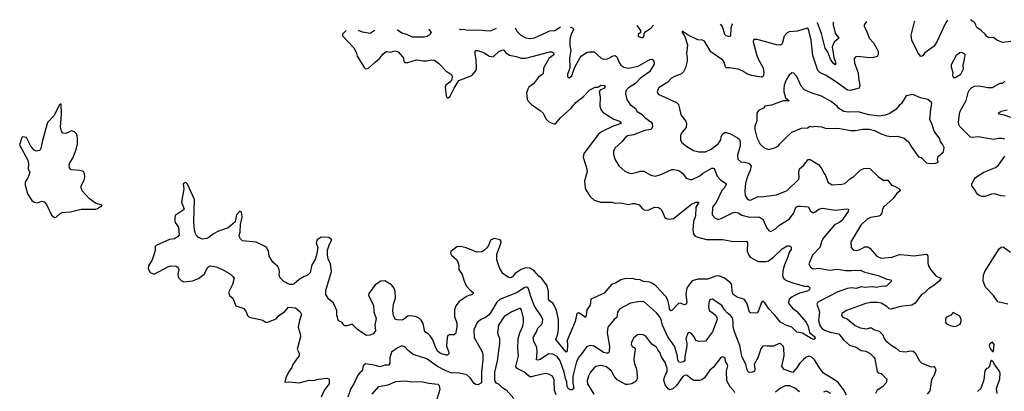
# Model space of a CAD drawing. Extents: x 2199565 to 2323334, y 894172 to 1018966.
# Tile 232 of 256: x 2200014 to 2210267, y 1013886 to 1017758. Entities that reach past the tile are written whole.
import ezdxf

# ---------------------------------------------------------------- set-up
doc = ezdxf.new("R2010")
doc.units = 0

msp = doc.modelspace()

# ---------------------------------------------------------------- linework, layer by layer
at = {"layer": '0CON10XD'}
for points in [[(2205174, 1017674), (2205195, 1017635), (2205234, 1017595), (2205285, 1017567), (2205330, 1017560), (2205375, 1017567), (2205535, 1017643), (2205585, 1017644), (2205644, 1017682)], [(2205745, 1017684), (2205775, 1017669), (2205782, 1017655), (2205756, 1017604), (2205743, 1017555), (2205742, 1017485), (2205752, 1017435), (2205739, 1017355), (2205743, 1017257), (2205718, 1017185), (2205718, 1017165), (2205735, 1017153), (2205765, 1017172), (2205790, 1017255), (2205850, 1017365), (2205865, 1017382), (2205925, 1017419), (2205945, 1017423), (2205995, 1017421), (2206065, 1017359), (2206095, 1017346), (2206135, 1017350), (2206195, 1017381), (2206215, 1017384), (2206231, 1017371), (2206255, 1017310), (2206275, 1017283), (2206305, 1017264), (2206355, 1017253), (2206455, 1017273), (2206575, 1017342), (2206596, 1017346), (2206610, 1017340), (2206622, 1017315), (2206620, 1017295), (2206571, 1017215), (2206475, 1017145), (2206425, 1017093), (2206352, 1017049), (2206327, 1017015), (2206321, 1016985), (2206338, 1016925), (2206371, 1016875), (2206425, 1016831), (2206445, 1016801), (2206495, 1016771), (2206525, 1016739), (2206587, 1016695), (2206601, 1016675), (2206603, 1016645), (2206596, 1016624), (2206586, 1016615), (2206525, 1016603), (2206405, 1016559), (2206343, 1016547), (2206317, 1016525), (2206285, 1016485), (2206210, 1016420), (2206198, 1016385), (2206196, 1016356), (2206212, 1016305), (2206253, 1016235), (2206315, 1016178), (2206355, 1016161), (2206385, 1016156), (2206435, 1016164), (2206475, 1016181), (2206515, 1016179), (2206585, 1016138), (2206632, 1016128), (2206685, 1016141), (2206805, 1016196), (2206825, 1016197), (2206865, 1016191), (2206889, 1016179), (2206915, 1016158), (2206955, 1016106), (2206995, 1016092), (2207015, 1016092), (2207095, 1016130), (2207125, 1016155), (2207220, 1016210), (2207235, 1016212), (2207246, 1016206), (2207277, 1016127), (2207315, 1016085), (2207362, 1016055), (2207369, 1016045), (2207353, 1016007), (2207325, 1015979), (2207266, 1015854), (2207227, 1015805), (2207226, 1015725), (2207254, 1015694), (2207281, 1015681), (2207295, 1015679), (2207320, 1015685), (2207435, 1015746), (2207465, 1015754), (2207495, 1015744), (2207535, 1015720), (2207615, 1015700), (2207708, 1015705), (2207751, 1015681), (2207795, 1015585), (2207818, 1015558), (2207835, 1015552), (2207885, 1015580), (2207918, 1015612), (2208025, 1015679), (2208072, 1015738), (2208095, 1015801), (2208115, 1015815), (2208145, 1015816), (2208227, 1015807), (2208247, 1015765), (2208275, 1015747), (2208295, 1015752), (2208334, 1015785), (2208375, 1015795), (2208505, 1015773), (2208627, 1015787), (2208643, 1015783), (2208642, 1015758), (2208575, 1015666), (2208555, 1015648), (2208500, 1015620), (2208384, 1015485), (2208368, 1015455), (2208345, 1015386), (2208269, 1015305), (2208230, 1015215), (2208248, 1015178), (2208275, 1015162), (2208335, 1015170), (2208445, 1015149), (2208525, 1015157), (2208615, 1015143), (2208674, 1015144), (2208765, 1015149), (2208815, 1015128), (2208955, 1015094), (2209045, 1015054), (2209086, 1015046), (2209092, 1015035), (2209045, 1014984), (2209025, 1014978), (2208995, 1014980), (2208935, 1014967), (2208895, 1014975), (2208815, 1014969), (2208775, 1014973), (2208725, 1014956), (2208675, 1014963), (2208635, 1014957), (2208535, 1014923), (2208324, 1014815), (2208314, 1014795), (2208341, 1014715), (2208331, 1014625), (2208351, 1014565), (2208369, 1014539), (2208394, 1014524), (2208455, 1014501), (2208505, 1014493), (2208545, 1014484), (2208592, 1014422), (2208655, 1014367), (2208725, 1014345), (2208775, 1014311), (2208825, 1014303), (2208870, 1014280), (2208906, 1014245), (2208918, 1014225), (2208943, 1014093), (2208955, 1014080), (2208985, 1014070), (2209042, 1014012), (2209035, 1013975), (2208995, 1013931), (2208943, 1013897), (2208924, 1013865)], [(2206440, 1017696), (2206455, 1017681), (2206480, 1017645), (2206478, 1017625), (2206453, 1017605), (2206454, 1017584), (2206491, 1017571), (2206505, 1017572), (2206518, 1017595), (2206518, 1017612), (2206534, 1017636), (2206585, 1017671), (2206615, 1017699)], [(2208831, 1017738), (2208806, 1017705), (2208807, 1017685), (2208834, 1017635), (2208859, 1017565), (2208906, 1017515), (2208941, 1017455), (2208952, 1017425), (2208953, 1017395), (2208942, 1017375), (2208905, 1017362), (2208870, 1017360), (2208736, 1017374), (2208714, 1017366), (2208706, 1017355), (2208702, 1017345), (2208706, 1017305), (2208744, 1017205), (2208747, 1017153), (2208763, 1017075), (2208755, 1017043), (2208665, 1017021), (2208633, 1017023), (2208509, 1017115), (2208405, 1017180), (2208350, 1017205), (2208325, 1017229), (2208273, 1017385), (2208256, 1017544), (2208233, 1017645), (2208225, 1017662), (2208215, 1017668), (2208112, 1017638), (2208025, 1017631), (2208005, 1017622), (2207974, 1017586), (2207954, 1017505), (2207935, 1017491), (2207894, 1017494), (2207695, 1017550), (2207655, 1017550), (2207653, 1017527), (2207691, 1017385), (2207711, 1017335), (2207756, 1017255), (2207762, 1017205), (2207755, 1017170), (2207745, 1017159), (2207735, 1017159), (2207635, 1017175), (2207585, 1017195), (2207545, 1017222), (2207497, 1017243), (2207405, 1017256), (2207375, 1017255), (2207365, 1017265), (2207349, 1017315), (2207335, 1017335), (2207211, 1017421), (2207145, 1017533), (2207125, 1017543), (2207075, 1017547), (2206975, 1017596), (2206913, 1017637), (2206911, 1017625), (2206941, 1017581), (2206969, 1017495), (2206959, 1017405), (2206966, 1017365), (2206963, 1017325), (2206947, 1017255), (2206926, 1017214), (2206907, 1017195), (2206825, 1017164), (2206802, 1017148), (2206764, 1017105), (2206682, 1017058), (2206667, 1017043), (2206652, 1017005), (2206662, 1016982), (2206855, 1016894), (2206874, 1016874), (2206886, 1016834)], [(2207438, 1017713), (2207430, 1017705), (2207418, 1017665), (2207415, 1017590), (2207408, 1017582), (2207395, 1017581), (2207371, 1017591), (2207358, 1017605), (2207331, 1017685), (2207312, 1017711)], [(2208486, 1017732), (2208484, 1017705), (2208507, 1017617), (2208544, 1017565), (2208495, 1017524), (2208473, 1017475), (2208492, 1017362), (2208506, 1017325), (2208511, 1017295), (2208505, 1017289), (2208485, 1017303), (2208458, 1017345), (2208428, 1017418), (2208402, 1017462), (2208363, 1017613), (2208323, 1017725), (2208321, 1017729)], [(2209674, 1017753), (2209652, 1017715), (2209569, 1017535), (2209535, 1017481), (2209438, 1017412), (2209415, 1017380), (2209405, 1017374), (2209395, 1017379), (2209366, 1017415), (2209304, 1017545), (2209296, 1017595), (2209331, 1017735), (2209336, 1017747)], [(2210335, 1017529), (2210249, 1017519), (2210190, 1017545), (2210155, 1017571), (2210105, 1017568), (2210085, 1017581), (2210068, 1017608), (2210025, 1017645), (2209981, 1017675), (2209961, 1017725), (2209930, 1017745), (2209920, 1017758)], [(2203413, 1017644), (2203374, 1017606), (2203375, 1017590), (2203494, 1017465), (2203518, 1017418), (2203527, 1017377), (2203604, 1017255), (2203615, 1017244), (2203645, 1017251), (2203715, 1017316), (2203764, 1017356), (2203795, 1017400), (2203815, 1017416), (2203835, 1017426), (2203875, 1017420), (2203925, 1017434), (2203955, 1017421), (2204001, 1017371), (2204010, 1017355), (2204015, 1017322), (2204025, 1017311), (2204055, 1017313), (2204145, 1017338), (2204215, 1017328), (2204255, 1017328), (2204305, 1017340), (2204335, 1017335), (2204375, 1017305), (2204455, 1017221), (2204501, 1017195), (2204515, 1017178), (2204518, 1017155), (2204511, 1017129), (2204493, 1017105), (2204453, 1017077), (2204444, 1017055), (2204454, 1016964), (2204464, 1016944), (2204475, 1016942), (2204495, 1016962), (2204538, 1017045), (2204588, 1017125), (2204723, 1017177), (2204765, 1017224), (2204771, 1017245), (2204767, 1017345), (2204757, 1017395), (2204757, 1017423), (2204762, 1017435), (2204785, 1017438), (2204851, 1017411), (2204905, 1017378), (2204945, 1017372), (2205004, 1017426), (2205045, 1017444), (2205055, 1017440), (2205075, 1017411), (2205115, 1017389), (2205185, 1017375), (2205235, 1017358), (2205285, 1017355), (2205535, 1017422), (2205555, 1017421), (2205573, 1017413), (2205577, 1017393), (2205526, 1017355), (2205477, 1017265), (2205469, 1017245), (2205464, 1017195), (2205415, 1017159), (2205365, 1017091), (2205317, 1017054), (2205304, 1017035), (2205292, 1016995), (2205298, 1016928), (2205308, 1016908), (2205343, 1016873), (2205435, 1016812), (2205465, 1016784), (2205477, 1016763), (2205494, 1016725), (2205525, 1016694), (2205575, 1016671), (2205595, 1016674), (2205645, 1016735), (2205755, 1016837), (2205804, 1016895), (2205885, 1016959), (2205952, 1017028), (2206005, 1017056), (2206035, 1017056), (2206066, 1017074), (2206102, 1017072), (2206109, 1017065), (2206105, 1017045), (2206058, 1017022), (2206049, 1017005), (2206057, 1016955), (2206055, 1016855), (2206069, 1016815), (2206090, 1016790), (2206200, 1016720), (2206260, 1016700), (2206278, 1016675), (2206193, 1016647), (2206071, 1016589), (2206038, 1016562), (2205978, 1016482), (2205889, 1016365), (2205880, 1016325), (2205916, 1016215), (2205924, 1016175), (2205894, 1016075), (2205902, 1016005), (2205909, 1015985), (2205955, 1015916), (2205995, 1015879), (2206065, 1015858), (2206185, 1015856), (2206215, 1015847), (2206275, 1015848), (2206355, 1015833), (2206395, 1015843), (2206421, 1015841), (2206465, 1015828), (2206498, 1015788), (2206525, 1015773), (2206565, 1015778), (2206625, 1015804), (2206665, 1015801), (2206682, 1015792), (2206696, 1015775), (2206735, 1015690), (2206775, 1015679), (2206822, 1015688), (2207009, 1015835), (2207055, 1015855), (2207073, 1015857), (2207086, 1015855), (2207055, 1015805), (2207050, 1015715), (2207032, 1015655), (2207024, 1015565), (2207030, 1015525), (2207045, 1015507), (2207075, 1015491), (2207167, 1015467), (2207335, 1015467), (2207445, 1015446), (2207582, 1015452), (2207593, 1015433), (2207591, 1015345), (2207605, 1015304), (2207621, 1015285), (2207705, 1015239), (2207785, 1015237), (2207812, 1015245), (2207865, 1015285), (2207955, 1015372), (2208005, 1015401), (2208032, 1015402), (2208048, 1015388), (2208046, 1015365), (2208027, 1015333), (2208011, 1015275), (2207979, 1015205), (2207963, 1015155), (2207956, 1015105), (2207962, 1015075), (2207975, 1015055), (2208005, 1015038), (2208085, 1015009), (2208185, 1014981), (2208225, 1014981), (2208242, 1014965), (2208238, 1014945), (2208215, 1014929), (2208135, 1014908), (2208058, 1014872), (2208028, 1014845), (2208019, 1014815), (2208026, 1014795), (2208061, 1014751), (2208102, 1014722), (2208205, 1014606), (2208225, 1014560), (2208239, 1014499), (2208294, 1014455), (2208298, 1014435), (2208285, 1014427), (2208255, 1014436), (2208165, 1014491), (2208105, 1014502), (2208056, 1014556), (2207985, 1014580), (2207936, 1014605), (2207873, 1014683), (2207814, 1014744), (2207775, 1014808), (2207755, 1014822), (2207745, 1014820), (2207734, 1014805), (2207708, 1014725), (2207695, 1014704), (2207675, 1014699), (2207625, 1014702), (2207615, 1014712), (2207589, 1014799), (2207561, 1014841), (2207485, 1014866), (2207445, 1014895), (2207434, 1014925), (2207428, 1014995), (2207416, 1015015), (2207355, 1015066), (2207295, 1015088), (2207263, 1015085), (2207175, 1015053), (2207075, 1015053), (2207015, 1015038), (2206960, 1014965), (2206949, 1014895), (2206962, 1014815), (2206955, 1014794), (2206935, 1014788), (2206895, 1014804), (2206875, 1014802), (2206805, 1014728), (2206795, 1014726), (2206780, 1014745), (2206778, 1014778), (2206764, 1014835), (2206744, 1014875), (2206638, 1014985), (2206605, 1015010), (2206575, 1015022), (2206511, 1015031), (2206476, 1015046), (2206425, 1015051), (2206395, 1015063), (2206315, 1015059), (2206275, 1015046), (2206217, 1015013), (2206175, 1014998), (2206102, 1014908), (2205961, 1014845), (2205956, 1014785), (2205920, 1014735), (2205914, 1014676), (2205905, 1014656), (2205835, 1014704), (2205815, 1014696), (2205800, 1014615), (2205716, 1014416), (2205717, 1014365), (2205715, 1014308), (2205705, 1014294), (2205596, 1014425), (2205617, 1014485), (2205625, 1014535), (2205626, 1014635), (2205605, 1014728), (2205584, 1014775), (2205565, 1014803), (2205530, 1014830), (2205520, 1014845), (2205522, 1014925), (2205506, 1014985), (2205450, 1015060), (2205419, 1015085), (2205372, 1015142), (2205325, 1015170), (2205285, 1015174), (2205235, 1015155), (2205175, 1015115), (2205145, 1015078), (2205125, 1015067), (2205105, 1015071), (2205045, 1015115), (2205011, 1015171), (2204982, 1015255), (2204984, 1015316), (2205025, 1015425), (2205028, 1015448), (2205018, 1015465), (2204955, 1015479), (2204915, 1015460), (2204895, 1015405), (2204875, 1015376), (2204855, 1015355), (2204825, 1015339), (2204775, 1015335), (2204665, 1015380), (2204605, 1015394), (2204565, 1015390), (2204505, 1015344), (2204501, 1015325), (2204509, 1015305), (2204561, 1015261), (2204578, 1015235), (2204587, 1015197), (2204587, 1015155), (2204623, 1015103), (2204639, 1015045), (2204665, 1014985), (2204705, 1014939), (2204736, 1014915), (2204736, 1014904), (2204727, 1014895), (2204675, 1014876), (2204589, 1014821), (2204555, 1014776), (2204543, 1014735), (2204541, 1014665), (2204567, 1014595), (2204566, 1014555), (2204551, 1014485), (2204534, 1014476), (2204485, 1014474), (2204474, 1014466), (2204464, 1014445), (2204458, 1014358), (2204484, 1014295), (2204483, 1014275), (2204468, 1014262), (2204455, 1014261), (2204395, 1014281), (2204365, 1014306), (2204339, 1014355), (2204315, 1014424), (2204288, 1014465), (2204266, 1014486), (2204234, 1014504), (2204214, 1014594), (2204195, 1014627), (2204175, 1014648), (2204135, 1014666), (2204075, 1014674), (2204055, 1014670), (2204025, 1014643), (2203995, 1014628), (2203945, 1014629), (2203925, 1014638), (2203905, 1014675), (2203901, 1014725), (2203906, 1014795), (2203926, 1014856), (2203925, 1014925), (2203915, 1014960), (2203885, 1014995), (2203815, 1015036), (2203775, 1015032), (2203716, 1014995), (2203651, 1014905), (2203647, 1014885), (2203698, 1014785), (2203702, 1014715), (2203726, 1014645), (2203713, 1014575), (2203718, 1014515), (2203695, 1014485), (2203665, 1014472), (2203625, 1014468), (2203535, 1014527), (2203475, 1014587), (2203425, 1014568), (2203405, 1014568), (2203390, 1014575), (2203373, 1014603), (2203335, 1014622), (2203316, 1014675), (2203315, 1014729), (2203294, 1014785), (2203278, 1014808), (2203235, 1014845), (2203201, 1014895), (2203201, 1014935), (2203261, 1015135), (2203251, 1015215), (2203226, 1015266), (2203219, 1015305), (2203219, 1015355), (2203241, 1015419), (2203266, 1015465), (2203235, 1015490), (2203155, 1015492), (2203113, 1015465), (2203103, 1015433), (2203119, 1015385), (2203104, 1015305), (2203091, 1015259), (2203055, 1015205), (2203039, 1015121), (2203009, 1015091), (2202975, 1015082), (2202925, 1015052), (2202873, 1015007), (2202855, 1014999), (2202825, 1014998), (2202765, 1015029), (2202727, 1015067), (2202717, 1015095), (2202720, 1015135), (2202713, 1015165), (2202701, 1015185), (2202651, 1015231), (2202628, 1015265), (2202611, 1015295), (2202604, 1015345), (2202585, 1015385), (2202565, 1015399), (2202475, 1015439), (2202335, 1015455), (2202314, 1015474), (2202301, 1015501), (2202311, 1015549), (2202315, 1015625), (2202332, 1015702), (2202324, 1015755), (2202305, 1015763), (2202273, 1015725), (2202259, 1015651), (2202185, 1015588), (2202085, 1015556), (2202032, 1015528), (2201985, 1015487), (2201962, 1015478), (2201915, 1015471), (2201871, 1015491), (2201850, 1015520), (2201834, 1015565), (2201828, 1015655), (2201834, 1015884), (2201762, 1016045), (2201745, 1016060), (2201724, 1016056), (2201718, 1016045), (2201723, 1015995), (2201699, 1015855), (2201726, 1015785), (2201717, 1015773), (2201634, 1015716), (2201629, 1015695), (2201630, 1015660)], [(2203710, 1017649), (2203707, 1017643), (2203665, 1017612), (2203585, 1017629), (2203542, 1017646)], [(2204276, 1017659), (2204276, 1017656), (2204300, 1017625), (2204287, 1017603), (2204256, 1017584), (2204225, 1017576), (2204105, 1017574), (2204045, 1017602), (2203995, 1017616), (2203947, 1017647), (2203944, 1017653)], [(2204595, 1017664), (2204605, 1017654), (2204635, 1017659), (2204665, 1017652), (2204835, 1017650), (2204866, 1017644), (2204918, 1017642), (2204978, 1017671)], [(2209755, 1017154), (2209815, 1017190), (2209843, 1017245), (2209837, 1017285), (2209854, 1017345), (2209858, 1017388), (2209855, 1017397), (2209825, 1017416), (2209805, 1017414), (2209767, 1017383), (2209714, 1017286), (2209713, 1017265), (2209730, 1017205), (2209728, 1017175), (2209737, 1017157), (2209755, 1017154)], [(2209495, 1016261), (2209555, 1016264), (2209578, 1016275), (2209570, 1016305), (2209577, 1016333), (2209635, 1016380), (2209639, 1016425), (2209625, 1016462), (2209604, 1016484), (2209594, 1016515), (2209538, 1016595), (2209513, 1016675), (2209493, 1016715), (2209501, 1016825), (2209513, 1016883), (2209508, 1016895), (2209472, 1016925), (2209393, 1016943), (2209315, 1016979), (2209245, 1016966), (2209196, 1016884), (2209173, 1016865), (2209142, 1016825), (2209075, 1016780), (2209028, 1016762), (2208965, 1016751), (2208855, 1016766), (2208745, 1016798), (2208646, 1016794), (2208595, 1016802), (2208543, 1016833), (2208525, 1016858), (2208503, 1016873), (2208463, 1016905), (2208362, 1016962), (2208255, 1016994), (2208185, 1017027), (2208153, 1017065), (2208105, 1017166), (2208075, 1017200), (2208055, 1017204), (2208025, 1017179), (2207995, 1017130), (2207976, 1017075), (2207971, 1017035), (2207971, 1017005), (2207990, 1016945), (2208028, 1016912), (2207965, 1016912), (2207843, 1016867), (2207775, 1016857), (2207758, 1016835), (2207708, 1016812), (2207691, 1016785), (2207691, 1016705), (2207669, 1016645), (2207669, 1016615), (2207690, 1016530), (2207725, 1016462), (2207765, 1016424), (2207815, 1016404), (2207885, 1016426), (2207914, 1016445), (2207931, 1016465), (2207987, 1016525), (2208055, 1016586), (2208154, 1016626), (2208218, 1016632), (2208245, 1016650), (2208265, 1016642), (2208295, 1016649), (2208365, 1016641), (2208414, 1016624), (2208515, 1016628), (2208554, 1016624), (2208668, 1016602), (2208715, 1016602), (2208793, 1016617), (2208858, 1016618), (2208914, 1016604), (2208985, 1016568), (2209045, 1016549), (2209085, 1016541), (2209154, 1016544), (2209225, 1016522), (2209270, 1016485), (2209297, 1016435), (2209375, 1016330), (2209401, 1016321), (2209458, 1016268), (2209495, 1016261)], [(2210272, 1016512), (2210245, 1016520), (2210205, 1016521), (2210155, 1016508), (2209996, 1016536), (2209935, 1016529), (2209915, 1016533), (2209803, 1016645), (2209792, 1016665), (2209790, 1016695), (2209799, 1016775), (2209808, 1016805), (2209868, 1016915), (2209891, 1016999), (2209905, 1017026), (2209925, 1017049), (2209956, 1017064), (2210005, 1017070), (2210095, 1017051), (2210145, 1017052), (2210225, 1017096), (2210252, 1017098), (2210272, 1017118)], [(2200375, 1015698), (2200395, 1015700), (2200435, 1015739), (2200455, 1015748), (2200545, 1015755), (2200655, 1015785), (2200806, 1015784), (2200825, 1015790), (2200855, 1015812), (2200870, 1015815), (2200870, 1015825), (2200805, 1015846), (2200741, 1015891), (2200664, 1015975), (2200653, 1016005), (2200653, 1016025), (2200684, 1016085), (2200693, 1016115), (2200690, 1016155), (2200679, 1016175), (2200645, 1016188), (2200552, 1016192), (2200533, 1016215), (2200531, 1016245), (2200537, 1016265), (2200566, 1016315), (2200604, 1016405), (2200615, 1016465), (2200616, 1016525), (2200608, 1016565), (2200585, 1016589), (2200555, 1016599), (2200495, 1016573), (2200465, 1016575), (2200449, 1016595), (2200438, 1016638), (2200451, 1016775), (2200445, 1016880), (2200425, 1016866), (2200372, 1016758), (2200305, 1016685), (2200249, 1016485), (2200236, 1016415), (2200225, 1016394), (2200185, 1016389), (2200165, 1016397), (2200131, 1016441), (2200085, 1016531), (2200045, 1016538), (2200035, 1016530), (2200014, 1016455), (2200100, 1016295), (2200107, 1016255), (2200102, 1016205), (2200119, 1016165), (2200099, 1016111), (2200071, 1016065), (2200070, 1016035), (2200095, 1015945), (2200142, 1015875), (2200166, 1015856), (2200195, 1015850), (2200245, 1015867), (2200269, 1015859), (2200295, 1015831), (2200345, 1015722), (2200375, 1015698)], [(2206886, 1016834), (2206898, 1016765), (2206951, 1016701), (2206959, 1016675), (2206953, 1016635), (2206912, 1016585), (2206896, 1016555), (2206894, 1016504), (2206909, 1016479), (2206962, 1016435), (2207031, 1016395), (2207085, 1016380), (2207155, 1016382), (2207215, 1016408), (2207288, 1016465), (2207316, 1016505), (2207319, 1016535), (2207330, 1016560), (2207355, 1016581), (2207375, 1016583), (2207417, 1016567), (2207488, 1016528), (2207509, 1016509), (2207517, 1016485), (2207516, 1016445), (2207487, 1016347), (2207492, 1016305), (2207525, 1016278), (2207565, 1016273), (2207609, 1016259), (2207630, 1016235), (2207622, 1016185), (2207594, 1016125), (2207573, 1016055), (2207566, 1015975), (2207570, 1015925), (2207590, 1015890), (2207605, 1015880), (2207625, 1015876), (2207705, 1015914), (2207735, 1015912), (2207895, 1015934), (2208005, 1015978), (2208126, 1016095), (2208131, 1016115), (2208126, 1016165), (2208134, 1016205), (2208175, 1016239), (2208225, 1016300), (2208245, 1016300), (2208336, 1016246), (2208368, 1016205), (2208384, 1016165), (2208406, 1016135), (2208432, 1016062), (2208476, 1016036), (2208575, 1016043), (2208605, 1016051), (2208665, 1016104), (2208699, 1016125), (2208765, 1016190), (2208804, 1016206), (2208845, 1016212), (2208865, 1016208), (2208954, 1016124), (2209005, 1016087), (2209055, 1016087), (2209093, 1016033), (2209125, 1016022), (2209172, 1015995), (2209183, 1015985), (2209183, 1015975), (2209143, 1015945), (2209108, 1015895), (2209011, 1015809), (2208999, 1015785), (2208991, 1015745), (2208975, 1015719), (2208959, 1015711), (2208875, 1015696), (2208839, 1015681), (2208774, 1015616), (2208670, 1015445), (2208673, 1015385), (2208695, 1015357), (2208725, 1015353), (2208765, 1015364), (2208815, 1015390), (2208845, 1015391), (2208866, 1015376), (2208939, 1015295), (2208983, 1015273), (2209095, 1015285), (2209175, 1015311), (2209264, 1015304), (2209325, 1015297), (2209455, 1015316), (2209465, 1015310), (2209472, 1015295), (2209470, 1015225), (2209478, 1015195), (2209501, 1015151), (2209556, 1015086), (2209609, 1015065), (2209588, 1015035), (2209532, 1014988), (2209477, 1014953), (2209435, 1014911), (2209405, 1014894), (2209340, 1014805), (2209305, 1014783), (2209185, 1014770), (2209085, 1014741), (2209069, 1014745), (2209045, 1014768), (2208985, 1014805), (2208947, 1014813), (2208875, 1014810), (2208814, 1014796), (2208625, 1014728), (2208574, 1014695), (2208570, 1014675), (2208585, 1014659), (2208630, 1014640), (2208713, 1014573), (2208766, 1014546), (2208835, 1014536), (2208865, 1014546), (2208885, 1014546), (2208915, 1014525), (2208965, 1014512), (2209003, 1014475), (2209013, 1014443), (2209031, 1014415), (2209099, 1014359), (2209142, 1014335), (2209174, 1014304), (2209235, 1014297), (2209295, 1014308), (2209317, 1014305), (2209338, 1014288), (2209383, 1014203), (2209408, 1014178), (2209505, 1014142), (2209535, 1014146), (2209544, 1014135), (2209554, 1014115), (2209551, 1014095), (2209537, 1014053), (2209510, 1014005), (2209490, 1013890), (2209462, 1013858)], [(2210335, 1016739), (2210264, 1016764), (2210212, 1016775), (2210203, 1016785), (2210233, 1016805), (2210295, 1016819)], [(2210275, 1015918), (2210233, 1015923), (2210165, 1015944), (2210135, 1015940), (2210064, 1015914), (2210035, 1015914), (2210005, 1015925), (2209980, 1015945), (2209963, 1015983), (2209930, 1016025), (2209929, 1016045), (2209953, 1016095), (2209968, 1016112), (2210055, 1016170), (2210175, 1016219), (2210208, 1016242), (2210272, 1016335)], [(2201630, 1015660), (2201634, 1015644), (2201668, 1015595), (2201674, 1015516), (2201657, 1015495), (2201628, 1015475), (2201575, 1015468), (2201434, 1015406), (2201424, 1015396), (2201425, 1015355), (2201411, 1015309), (2201393, 1015257), (2201356, 1015195), (2201352, 1015162), (2201374, 1015124), (2201415, 1015107), (2201565, 1015188), (2201585, 1015192), (2201645, 1015189), (2201660, 1015180), (2201671, 1015155), (2201661, 1015105), (2201665, 1015075), (2201698, 1015038), (2201725, 1015026), (2201813, 1015037), (2201877, 1015063), (2201935, 1015107), (2201975, 1015179), (2201993, 1015195), (2202065, 1015183), (2202145, 1015146), (2202199, 1015115), (2202235, 1015083), (2202246, 1015065), (2202230, 1015000), (2202188, 1014915), (2202202, 1014882), (2202232, 1014855), (2202265, 1014778), (2202348, 1014748), (2202373, 1014715), (2202386, 1014675), (2202405, 1014658), (2202518, 1014635), (2202545, 1014627), (2202575, 1014608), (2202595, 1014606), (2202685, 1014641), (2202712, 1014675), (2202772, 1014715), (2202815, 1014761), (2202885, 1014756), (2202936, 1014715), (2202947, 1014685), (2202928, 1014625), (2202914, 1014555), (2202935, 1014485), (2202937, 1014455), (2202905, 1014325), (2202924, 1014284), (2202923, 1014255), (2202908, 1014235), (2202857, 1014165), (2202848, 1014135), (2202812, 1014085), (2202784, 1014025), (2202775, 1013980), (2202815, 1013984), (2202925, 1013975), (2203028, 1014002), (2203075, 1013999), (2203125, 1014011), (2203215, 1014022), (2203235, 1014017), (2203238, 1014005), (2203236, 1013964), (2203188, 1013902), (2203155, 1013826)], [(2210303, 1014793), (2210198, 1014818), (2210155, 1014884), (2210072, 1014972), (2210048, 1015035), (2210050, 1015095), (2210064, 1015135), (2210215, 1015371), (2210235, 1015389), (2210255, 1015390), (2210331, 1015335)], [(2208624, 1013845), (2208594, 1013904), (2208538, 1013978), (2208510, 1014000), (2208385, 1014075), (2208350, 1014120), (2208290, 1014215), (2208265, 1014237), (2208235, 1014252), (2208205, 1014242), (2208175, 1014216), (2208135, 1014175), (2208105, 1014129), (2208065, 1014083), (2207974, 1014115), (2207951, 1014145), (2207974, 1014256), (2207972, 1014335), (2207965, 1014356), (2207935, 1014384), (2207915, 1014382), (2207865, 1014358), (2207795, 1014356), (2207765, 1014361), (2207752, 1014355), (2207731, 1014329), (2207700, 1014235), (2207663, 1014167), (2207670, 1014120), (2207665, 1014095), (2207646, 1014084), (2207612, 1014082), (2207599, 1014089), (2207589, 1014111), (2207576, 1014165), (2207535, 1014251), (2207513, 1014363), (2207456, 1014505), (2207443, 1014555), (2207445, 1014615), (2207435, 1014653), (2207417, 1014677), (2207382, 1014702), (2207354, 1014734), (2207325, 1014780), (2207227, 1014847), (2207205, 1014841), (2207193, 1014825), (2207186, 1014774), (2207191, 1014741), (2207196, 1014726), (2207233, 1014705), (2207259, 1014679), (2207274, 1014655), (2207276, 1014635), (2207227, 1014505), (2207155, 1014410), (2207085, 1014404), (2207056, 1014415), (2207036, 1014455), (2207015, 1014479), (2206995, 1014496), (2206975, 1014500), (2206949, 1014435), (2206962, 1014385), (2206961, 1014361), (2206939, 1014245), (2206941, 1014205), (2206925, 1014192), (2206895, 1014186), (2206879, 1014189), (2206866, 1014215), (2206859, 1014265), (2206833, 1014355), (2206762, 1014455), (2206706, 1014576), (2206693, 1014633), (2206676, 1014666), (2206644, 1014705), (2206521, 1014815), (2206505, 1014822), (2206455, 1014819), (2206375, 1014804), (2206264, 1014746), (2206240, 1014710), (2206231, 1014655), (2206206, 1014635), (2206139, 1014555), (2206131, 1014495), (2206157, 1014355), (2206153, 1014297), (2206145, 1014285), (2206125, 1014282), (2206095, 1014291), (2205995, 1014356), (2205955, 1014364), (2205915, 1014350), (2205879, 1014295), (2205835, 1014242), (2205812, 1014195), (2205773, 1014045), (2205774, 1013975), (2205785, 1013915), (2205768, 1013902), (2205745, 1013903), (2205727, 1013915), (2205714, 1013935), (2205713, 1013985), (2205699, 1014019), (2205684, 1014084), (2205642, 1014205), (2205610, 1014250), (2205566, 1014274), (2205525, 1014277), (2205435, 1014219), (2205411, 1014211), (2205397, 1014215), (2205402, 1014295), (2205399, 1014345), (2205368, 1014405), (2205361, 1014445), (2205394, 1014504), (2205408, 1014545), (2205451, 1014585), (2205459, 1014605), (2205460, 1014635), (2205449, 1014665), (2205375, 1014774), (2205335, 1014874), (2205317, 1014945), (2205305, 1014966), (2205292, 1014971), (2205275, 1014969), (2205194, 1014916), (2205015, 1014843), (2204983, 1014815), (2204915, 1014705), (2204895, 1014681), (2204864, 1014656), (2204823, 1014637), (2204777, 1014603), (2204743, 1014525), (2204748, 1014448), (2204827, 1014305), (2204837, 1014275), (2204837, 1014215), (2204824, 1014085), (2204824, 1013976), (2204785, 1013955), (2204765, 1013956), (2204745, 1013968), (2204705, 1014027), (2204675, 1014053), (2204655, 1014062), (2204575, 1014078), (2204515, 1014074), (2204443, 1014103), (2204366, 1014146), (2204255, 1014224), (2204111, 1014271), (2204061, 1014311), (2204025, 1014350), (2203995, 1014361), (2203945, 1014336), (2203886, 1014295), (2203869, 1014235), (2203869, 1014175), (2203855, 1014157), (2203815, 1014160), (2203765, 1014141), (2203705, 1014158), (2203615, 1014171), (2203590, 1014150), (2203581, 1014099), (2203555, 1014077), (2203537, 1014053), (2203495, 1013963), (2203461, 1013915), (2203430, 1013825)], [(2205601, 1013851), (2205582, 1013895), (2205580, 1014005), (2205563, 1014043), (2205525, 1014064), (2205485, 1014070), (2205368, 1014045), (2205345, 1014036), (2205325, 1014038), (2205265, 1014090), (2205193, 1014123), (2205180, 1014145), (2205209, 1014255), (2205200, 1014325), (2205204, 1014436), (2205221, 1014495), (2205253, 1014565), (2205262, 1014605), (2205259, 1014649), (2205239, 1014735), (2205224, 1014754), (2205138, 1014715), (2205059, 1014665), (2205000, 1014575), (2204989, 1014495), (2205009, 1014435), (2205011, 1014385), (2204986, 1014205), (2204957, 1014085), (2204960, 1014015), (2204962, 1013992), (2204972, 1013975), (2205005, 1013961), (2205035, 1013928), (2205080, 1013900), (2205160, 1013810)], [(2209742, 1014562), (2209765, 1014564), (2209807, 1014585), (2209819, 1014615), (2209819, 1014635), (2209805, 1014668), (2209735, 1014708), (2209711, 1014679), (2209660, 1014655), (2209653, 1014645), (2209653, 1014605), (2209665, 1014590), (2209705, 1014571), (2209742, 1014562)], [(2207461, 1013871), (2207451, 1013891), (2207412, 1013932), (2207376, 1013995), (2207373, 1014095), (2207389, 1014151), (2207386, 1014165), (2207364, 1014195), (2207360, 1014235), (2207335, 1014244), (2207315, 1014238), (2207236, 1014134), (2207199, 1014105), (2207146, 1014025), (2207118, 1014005), (2207093, 1013997), (2207035, 1013999), (2207005, 1014016), (2206965, 1014052), (2206945, 1014056), (2206921, 1014039), (2206855, 1013947), (2206815, 1013911), (2206785, 1013901), (2206765, 1013912), (2206735, 1013955), (2206723, 1014003), (2206730, 1014035), (2206757, 1014095), (2206756, 1014125), (2206734, 1014185), (2206699, 1014245), (2206680, 1014290), (2206658, 1014318), (2206645, 1014345), (2206597, 1014377), (2206535, 1014460), (2206505, 1014476), (2206465, 1014479), (2206446, 1014474), (2206405, 1014439), (2206384, 1014395), (2206381, 1014375), (2206395, 1014351), (2206415, 1014342), (2206423, 1014325), (2206410, 1014225), (2206413, 1014185), (2206436, 1014116), (2206445, 1014055), (2206445, 1014015), (2206435, 1013991), (2206387, 1013965), (2206345, 1013956), (2206325, 1013958), (2206234, 1014004), (2206203, 1014043), (2206175, 1014095), (2206125, 1014140), (2206065, 1014155), (2206015, 1014146), (2205995, 1014130), (2205959, 1014085), (2205938, 1014045), (2205924, 1013996), (2205927, 1013965), (2205994, 1013855)], [(2210155, 1014302), (2210163, 1014373), (2210145, 1014398), (2210115, 1014380), (2210110, 1014355), (2210125, 1014323), (2210145, 1014302), (2210155, 1014302)], [(2210194, 1013865), (2210186, 1013914), (2210220, 1014015), (2210224, 1014075), (2210215, 1014098), (2210162, 1014172), (2210155, 1014190), (2210135, 1014210), (2210122, 1014195), (2210113, 1014145), (2210095, 1014128), (2210080, 1014125), (2210065, 1014100), (2210054, 1014005), (2210021, 1013915), (2209988, 1013885)], [(2203685, 1013856), (2203754, 1013935), (2203850, 1013955), (2203931, 1013989), (2204035, 1013996), (2204095, 1013986), (2204195, 1013987), (2204275, 1013970), (2204370, 1013960), (2204381, 1013945), (2204389, 1013905), (2204357, 1013805)], [(2208135, 1013879), (2208085, 1013920), (2208035, 1013942), (2207985, 1013942), (2207935, 1013919), (2207885, 1013876)], [(2208462, 1013865), (2208415, 1013889), (2208385, 1013876)]]:
    msp.add_lwpolyline(points, dxfattribs=at)

doc.saveas('drawing.dxf')
